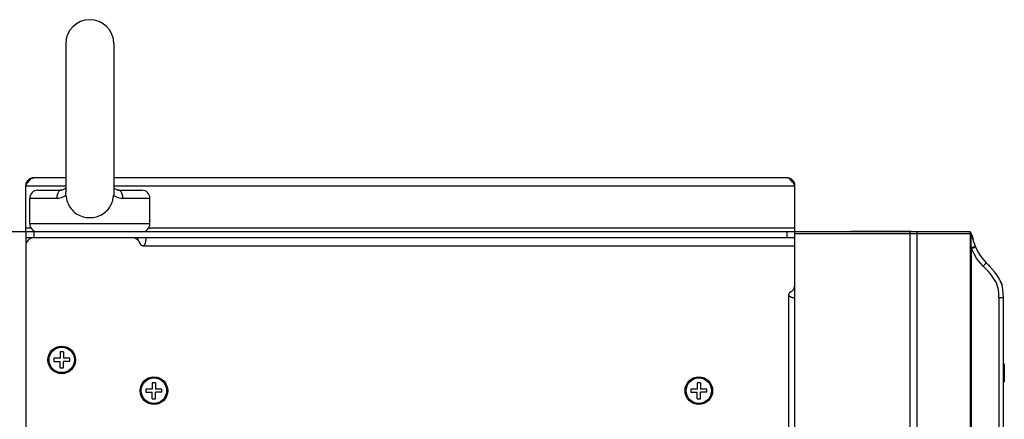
# Model space of a CAD drawing. Header units: millimetres. Extents: x -2579 to 1363, y -329 to 2298.
# Tile 123 of 256: x -718 to -472, y 1631 to 1731. Entities that reach past the tile are written whole.
import ezdxf

# ---------------------------------------------------------------- set-up
doc = ezdxf.new("R2010")
doc.units = ezdxf.units.MM
doc.header["$LTSCALE"] = 30.734
doc.linetypes.add('CENTER', pattern=[0.6, 0.375, -0.075, 0.075, -0.075])
doc.layers.get('0').update_dxf_attribs({"linetype": 'CONTINUOUS'})

msp = doc.modelspace()

# ---------------------------------------------------------------- linework, layer by layer
at = {"color": 7}
for p, q in [((-706.21, 1725.31), (-706.21, 1688.28)), ((-694.21, 1725.31), (-694.21, 1688.28)), ((-706.21, 1691.81), (-714.21, 1691.81)), ((-526.21, 1691.81), (-694.21, 1691.81)), ((-716.21, 1678.31), (-716.21, 1689.81)), ((-716.21, 1689.81), (-706.21, 1689.81)), ((-713.21, 1688.71), (-707.35, 1688.71)), ((-707.26, 1688.71), (-707.35, 1688.71)), ((-694.21, 1689.81), (-524.21, 1689.81)), ((-693.06, 1688.71), (-687.21, 1688.71)), ((-524.21, 1678.31), (-524.21, 1689.81)), ((-715.21, 1680.31), (-715.21, 1686.71)), ((-715.21, 1686.71), (-708.45, 1686.71)), ((-691.96, 1686.71), (-685.21, 1686.71)), ((-685.21, 1680.31), (-685.21, 1686.71)), ((-716.21, 1679.31), (-714.94, 1679.31)), ((-685.21, 1680.31), (-715.21, 1680.31)), ((-685.47, 1679.31), (-524.21, 1679.31)), ((-510.21, 1678.31), (-510.21, 1678.51)), ((-510.21, 1678.51), (-495.21, 1678.51)), ((-495.21, 1678.31), (-495.21, 1678.51)), ((-716.21, 1678.31), (-801.21, 1678.31)), ((-716.21, 1678.31), (-716.21, 1676.81)), ((-716.21, 1678.31), (-716.21, 1674.81)), ((-524.21, 1678.31), (-716.21, 1678.31)), ((-714.21, 1676.81), (-716.21, 1676.81)), ((-714.21, 1678.31), (-714.21, 1676.81)), ((-689.6, 1676.81), (-714.21, 1676.81)), ((-524.47, 1676.81), (-689.6, 1676.81)), ((-688.21, 1676.81), (-688.21, 1676.24)), ((-686.21, 1676.81), (-686.21, 1676.2)), ((-526.21, 1678.31), (-526.21, 1676.81)), ((-524.47, 1676.81), (-524.21, 1676.81)), ((-524.21, 1677.81), (-524.21, 1678.31)), ((-480.71, 1678.31), (-524.21, 1678.31)), ((-524.21, 695.31), (-524.21, 1677.81)), ((-480.21, 1677.81), (-524.21, 1677.81)), ((-495.5, 693.31), (-495.5, 1678.31)), ((-493.68, 693.31), (-493.68, 1677.81)), ((-480.38, 693.31), (-480.38, 1677.81)), ((-480.21, 693.31), (-480.21, 1677.81)), ((-480.02, 1677.36), (-480.21, 1677.32)), ((-480.02, 1677.36), (-479.99, 1677.25)), ((-479.99, 1677.25), (-479.97, 1677.14)), ((-479.97, 1677.14), (-479.94, 1677.03)), ((-479.94, 1677.03), (-479.84, 1676.62)), ((-479.84, 1676.62), (-479.76, 1676.34)), ((-716.21, 1674.81), (-716.21, 333.81)), ((-686.96, 1674.81), (-524.21, 1674.81)), ((-524.21, 1665.06), (-524.21, 1675.43)), ((-480.21, 1674.33), (-479.21, 1674.73)), ((-480.14, 1588.95), (-480.14, 1674.11)), ((-479.21, 1674.73), (-479.2, 1674.73)), ((-479.17, 1674.66), (-479.2, 1674.73)), ((-479.14, 1674.58), (-479.17, 1674.66)), ((-473.81, 1667.52), (-474.41, 1668.31)), ((-473.3, 1666.71), (-473.81, 1667.53)), ((-472.87, 1665.85), (-472.54, 1664.9)), ((-472.34, 1663.92), (-472.54, 1664.9)), ((-525.81, 1662.56), (-525.81, 703.31)), ((-524.21, 1661.81), (-524.27, 1661.81)), ((-473.3, 1661.92), (-473.3, 1589.19)), ((-473.3, 1661.92), (-472.21, 1661.92)), ((-472.23, 1662.92), (-472.23, 1662.92)), ((-472.21, 1589.21), (-472.21, 1661.92)), ((-709.21, 1646.71), (-709.21, 1645.91)), ((-707.61, 1646.71), (-709.21, 1646.71)), ((-707.61, 1648.31), (-707.61, 1646.71)), ((-706.81, 1648.31), (-707.61, 1648.31)), ((-706.81, 1648.31), (-706.81, 1646.71)), ((-705.21, 1646.71), (-706.81, 1646.71)), ((-705.21, 1645.91), (-705.21, 1646.71)), ((-709.21, 1645.91), (-707.61, 1645.91)), ((-707.61, 1644.31), (-707.61, 1645.91)), ((-707.61, 1644.31), (-706.81, 1644.31)), ((-706.81, 1644.31), (-706.81, 1645.91)), ((-705.21, 1645.91), (-706.81, 1645.91)), ((-472.21, 1645.34), (-471.97, 1645.34)), ((-472.21, 1645.33), (-471.97, 1645.33)), ((-472.21, 1645.26), (-471.97, 1645.26)), ((-472.21, 1645.14), (-471.97, 1645.14)), ((-471.97, 1645.34), (-471.97, 1640.82)), ((-684.61, 1640.61), (-684.61, 1639.01)), ((-683.81, 1640.61), (-684.61, 1640.61)), ((-683.81, 1640.61), (-683.81, 1639.01)), ((-548.61, 1640.61), (-548.61, 1639.01)), ((-547.81, 1640.61), (-548.61, 1640.61)), ((-547.81, 1640.61), (-547.81, 1639.01)), ((-472.21, 1640.89), (-471.97, 1640.89)), ((-472.21, 1640.82), (-471.97, 1640.82)), ((-686.21, 1639.01), (-686.21, 1638.21)), ((-684.61, 1639.01), (-686.21, 1639.01)), ((-686.21, 1638.21), (-684.61, 1638.21)), ((-684.61, 1636.61), (-684.61, 1638.21)), ((-682.21, 1639.01), (-683.81, 1639.01)), ((-683.81, 1636.61), (-683.81, 1638.21)), ((-682.21, 1638.21), (-683.81, 1638.21)), ((-682.21, 1638.21), (-682.21, 1639.01)), ((-550.21, 1639.01), (-550.21, 1638.21)), ((-548.61, 1639.01), (-550.21, 1639.01)), ((-550.21, 1638.21), (-548.61, 1638.21)), ((-548.61, 1636.61), (-548.61, 1638.21)), ((-546.21, 1639.01), (-547.81, 1639.01)), ((-547.81, 1636.61), (-547.81, 1638.21)), ((-546.21, 1638.21), (-547.81, 1638.21)), ((-546.21, 1638.21), (-546.21, 1639.01)), ((-684.61, 1636.61), (-683.81, 1636.61)), ((-548.61, 1636.61), (-547.81, 1636.61))]:
    msp.add_line(p, q, dxfattribs=at)
at = {"color": 7, "linetype": 'CENTER'}
for p, q in [((-714.21, 1676.81), (-716.21, 1676.81)), ((-524.47, 1676.81), (-689.6, 1676.81))]:
    msp.add_line(p, q, dxfattribs=at)
at = {"color": 7}
for points in [[(-716.21, 1689.81), (-716.01, 1690.12), (-715.81, 1690.43), (-715.61, 1690.72), (-715.41, 1690.99), (-715.21, 1691.22), (-715.01, 1691.43), (-714.81, 1691.59), (-714.61, 1691.71), (-714.41, 1691.79), (-714.21, 1691.81)], [(-524.21, 1689.81), (-524.41, 1690.12), (-524.61, 1690.43), (-524.81, 1690.72), (-525.01, 1690.99), (-525.21, 1691.22), (-525.41, 1691.43), (-525.61, 1691.59), (-525.81, 1691.71), (-526.01, 1691.79), (-526.21, 1691.81)], [(-707.35, 1688.71), (-707.5, 1688.69), (-707.64, 1688.64), (-707.77, 1688.56), (-707.9, 1688.44), (-708.02, 1688.3), (-708.13, 1688.12), (-708.22, 1687.93), (-708.3, 1687.71), (-708.37, 1687.48), (-708.41, 1687.23), (-708.44, 1686.97), (-708.45, 1686.71)], [(-706.21, 1689.3), (-706.3, 1689.2), (-706.46, 1689.06), (-706.62, 1688.94), (-706.79, 1688.85), (-706.95, 1688.78), (-707.11, 1688.74), (-707.27, 1688.71), (-707.35, 1688.71)], [(-706.21, 1689.3), (-706.3, 1689.2), (-706.45, 1689.06), (-706.61, 1688.95), (-706.78, 1688.85), (-706.95, 1688.78), (-707.11, 1688.74), (-707.26, 1688.71)], [(-706.15, 1687.38), (-706.18, 1687.67), (-706.2, 1687.95), (-706.21, 1688.23), (-706.21, 1688.28)], [(-694.21, 1688.28), (-694.21, 1688.23), (-694.22, 1687.95), (-694.23, 1687.67), (-694.26, 1687.38)], [(-693.06, 1688.71), (-693.15, 1688.71), (-693.3, 1688.74), (-693.47, 1688.78), (-693.63, 1688.85), (-693.8, 1688.95), (-693.96, 1689.06), (-694.12, 1689.2), (-694.21, 1689.3)], [(-691.96, 1686.71), (-691.97, 1686.97), (-692, 1687.23), (-692.04, 1687.48), (-692.11, 1687.71), (-692.19, 1687.93), (-692.28, 1688.12), (-692.39, 1688.3), (-692.51, 1688.44), (-692.64, 1688.56), (-692.78, 1688.64), (-692.92, 1688.69), (-693.06, 1688.71)], [(-708.45, 1686.71), (-708.05, 1686.73), (-707.65, 1686.79), (-707.25, 1686.89), (-706.87, 1687.02), (-706.5, 1687.18), (-706.15, 1687.38)], [(-706.15, 1687.38), (-706.11, 1687.07), (-706.06, 1686.76), (-705.99, 1686.45), (-705.91, 1686.15), (-705.82, 1685.85), (-705.71, 1685.55), (-705.59, 1685.25), (-705.45, 1684.96), (-705.29, 1684.66), (-705.1, 1684.37), (-704.89, 1684.07), (-704.65, 1683.79), (-704.38, 1683.5), (-704.09, 1683.24), (-703.77, 1682.99), (-703.43, 1682.75), (-703.06, 1682.55), (-702.68, 1682.37), (-702.29, 1682.21), (-701.88, 1682.09), (-701.47, 1681.99), (-701.05, 1681.92), (-700.63, 1681.87), (-700.21, 1681.86)], [(-700.21, 1681.86), (-699.78, 1681.87), (-699.36, 1681.92), (-698.93, 1681.99), (-698.51, 1682.09), (-698.1, 1682.22), (-697.71, 1682.38), (-697.32, 1682.56), (-696.96, 1682.77), (-696.62, 1683.01), (-696.3, 1683.26), (-696, 1683.53), (-695.74, 1683.81), (-695.5, 1684.1), (-695.29, 1684.4), (-695.11, 1684.69), (-694.95, 1684.98), (-694.81, 1685.28), (-694.69, 1685.57), (-694.58, 1685.87), (-694.49, 1686.17), (-694.42, 1686.47), (-694.35, 1686.77), (-694.3, 1687.08), (-694.26, 1687.38)], [(-694.26, 1687.38), (-693.91, 1687.18), (-693.54, 1687.02), (-693.16, 1686.89), (-692.76, 1686.79), (-692.36, 1686.73), (-691.96, 1686.71)], [(-686.96, 1674.81), (-686.91, 1674.81), (-686.87, 1674.82), (-686.82, 1674.84), (-686.77, 1674.86), (-686.73, 1674.88), (-686.68, 1674.92), (-686.64, 1674.96), (-686.59, 1675), (-686.55, 1675.05), (-686.51, 1675.11), (-686.47, 1675.18), (-686.43, 1675.25), (-686.39, 1675.32), (-686.36, 1675.4), (-686.33, 1675.49), (-686.3, 1675.58), (-686.27, 1675.68), (-686.25, 1675.78), (-686.23, 1675.88), (-686.22, 1675.99), (-686.21, 1676.1), (-686.21, 1676.2)], [(-493.68, 1677.81), (-493.68, 1677.87), (-493.69, 1677.92), (-493.7, 1677.97), (-493.72, 1678.03), (-493.75, 1678.08), (-493.78, 1678.12), (-493.81, 1678.16), (-493.85, 1678.2), (-493.89, 1678.23), (-493.93, 1678.26), (-493.98, 1678.28), (-494.03, 1678.3), (-494.08, 1678.31), (-494.13, 1678.31)], [(-480.38, 1677.81), (-480.38, 1677.87), (-480.39, 1677.92), (-480.41, 1677.97), (-480.43, 1678.03), (-480.45, 1678.08), (-480.48, 1678.12), (-480.52, 1678.16), (-480.55, 1678.2), (-480.6, 1678.23), (-480.64, 1678.26), (-480.69, 1678.28), (-480.74, 1678.3), (-480.79, 1678.31), (-480.84, 1678.31)], [(-479.2, 1674.73), (-479.36, 1675.14), (-479.51, 1675.56), (-479.65, 1675.99), (-479.78, 1676.43), (-479.91, 1676.89), (-480.02, 1677.36)], [(-480.14, 1674.11), (-480.2, 1674.17), (-480.21, 1674.18)], [(-480.14, 1674.11), (-479.94, 1674.2), (-479.75, 1674.28), (-479.57, 1674.36), (-479.42, 1674.43), (-479.3, 1674.49), (-479.21, 1674.53), (-479.16, 1674.56), (-479.14, 1674.58)], [(-477.25, 1669.75), (-477.83, 1670.37), (-478.37, 1671.04), (-478.88, 1671.75), (-479.34, 1672.5), (-479.76, 1673.29), (-480.14, 1674.11)], [(-479.15, 1674.58), (-478.8, 1673.81), (-478.41, 1673.08), (-477.98, 1672.4), (-477.52, 1671.75), (-477.03, 1671.15), (-476.51, 1670.59)], [(-477.25, 1669.75), (-477.09, 1669.91), (-476.95, 1670.06), (-476.81, 1670.2), (-476.7, 1670.33), (-476.61, 1670.43), (-476.55, 1670.52), (-476.51, 1670.57), (-476.51, 1670.6)], [(-473.3, 1661.92), (-473.32, 1662.86), (-473.43, 1663.78), (-473.64, 1664.69), (-473.95, 1665.55), (-474.38, 1666.35), (-474.89, 1667.1), (-475.44, 1667.81), (-476.03, 1668.47), (-476.63, 1669.12), (-477.25, 1669.75)], [(-474.4, 1668.3), (-475.05, 1669.07), (-475.76, 1669.83), (-476.51, 1670.6)], [(-475.94, 1670.02), (-475.76, 1669.83), (-475.05, 1669.07), (-474.41, 1668.31)], [(-472.54, 1664.9), (-472.87, 1665.84), (-473.3, 1666.72)], [(-472.21, 1661.92), (-472.23, 1662.92), (-472.34, 1663.92)], [(-525.81, 1662.56), (-525.8, 1662.52), (-525.8, 1662.49), (-525.78, 1662.45), (-525.76, 1662.41), (-525.74, 1662.37), (-525.71, 1662.33), (-525.67, 1662.29), (-525.63, 1662.26), (-525.58, 1662.22), (-525.53, 1662.19), (-525.48, 1662.15), (-525.42, 1662.12), (-525.36, 1662.09), (-525.29, 1662.06), (-525.22, 1662.03), (-525.15, 1662), (-525.07, 1661.98), (-524.99, 1661.95), (-524.9, 1661.93), (-524.82, 1661.9), (-524.73, 1661.88), (-524.64, 1661.86), (-524.56, 1661.85), (-524.48, 1661.83), (-524.42, 1661.82), (-524.35, 1661.82), (-524.3, 1661.81), (-524.27, 1661.81)]]:
    msp.add_lwpolyline(points, dxfattribs=at)
for centre, radius in [((-707.21, 1646.31), 3.45), ((-707.21, 1646.31), 3.18), ((-684.21, 1638.61), 3.45), ((-684.21, 1638.61), 3.18), ((-548.21, 1638.61), 3.45), ((-548.21, 1638.61), 3.18)]:
    msp.add_circle(centre, radius, dxfattribs=at)
for centre, radius, start, end in [((-700.21, 1725.31), 6, 0, 180), ((-714.21, 1689.81), 2, 90, 180), ((-526.21, 1689.81), 2, 0, 90), ((-713.21, 1686.71), 2, 90, 180), ((-687.21, 1686.71), 2, 0, 90), ((-713.21, 1680.31), 2, 180, 270), ((-687.21, 1680.31), 2, 270, 360), ((-714.21, 1674.81), 2, 90, 180), ((-689.6, 1674.81), 2, 15.8266, 90), ((-480.71, 1677.81), 0.5, 0, 90), ((-481.19, 1677.1), 1.2, 12.7226, 34.7659), ((-686.96, 1675.56), 0.75, 195.8266, 270), ((-526.21, 1665.06), 2, 294.7199, 360), ((-525.06, 1662.56), 0.75, 114.7199, 180)]:
    msp.add_arc(centre, radius, start, end, dxfattribs=at)

doc.saveas('drawing.dxf')
